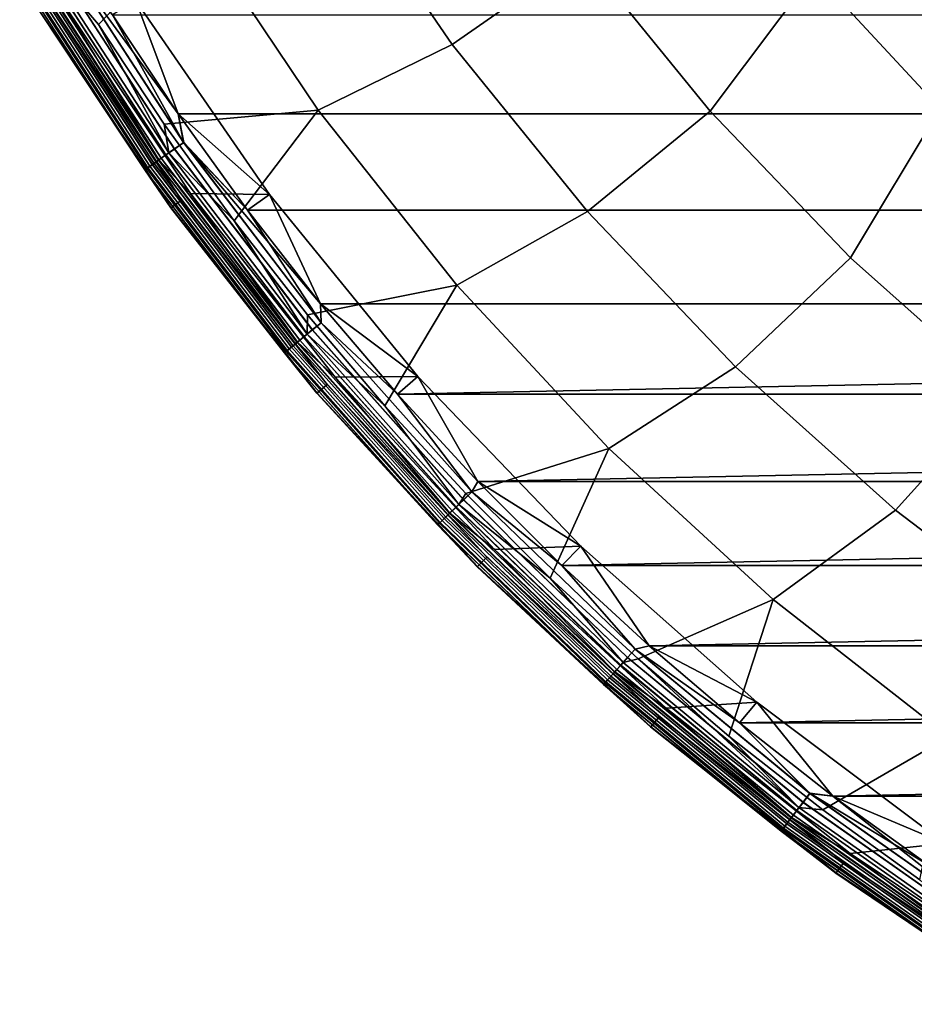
# Model space of a CAD drawing. Header units: metres. Extents: x -25 to 132, y -25 to 47.
# Tile 1 of 153: x -21.48 to -14.04, y -21.32 to -13.13. Entities that reach past the tile are written whole.
import ezdxf

# ---------------------------------------------------------------- set-up
doc = ezdxf.new("R2010")
doc.units = ezdxf.units.M
doc.layers.add('solid_12_061_031_XXX', color=7, linetype='CONTINUOUS')

msp = doc.modelspace()

# ---------------------------------------------------------------- linework, layer by layer
at = {"layer": 'solid_12_061_031_XXX'}
for points in [[(-16.804106, -12.582508, 118.02565), (-17.759691, -11.193338, 118.02565), (-18.895803, -11.861942, 116.600075), (-17.886324, -13.335534, 116.600075)], [(-15.831122, -11.528967, 119.361473), (-16.804106, -12.582508, 118.02565), (-15.740118, -13.890507, 118.02565), (-14.875993, -12.737595, 119.361473)], [(-17.886324, -13.335534, 116.600075), (-18.895803, -11.861942, 116.600075), (-20.035128, -12.342066, 115.090927), (-19.000383, -13.882304, 115.090927)], [(-12.702512, -12.881158, 120.601761), (-13.682265, -11.835271, 120.601761), (-14.875993, -12.737595, 119.361473), (-13.828823, -13.867414, 119.361473)], [(-21.271862, -12.646235, 113.330261), (-20.827322, -13.17038, 113.5177), (-20.035128, -12.342066, 115.090927), (-21.34075, -12.321064, 113.5177)], [(-19.000383, -13.882304, 115.090927), (-20.035128, -12.342066, 115.090927), (-20.827322, -13.17038, 113.5177), (-20.280111, -13.998333, 113.5177)], [(-21.224005, -12.617784, 99.461899), (-20.195848, -14.205441, 99.461899), (-20.119055, -14.151426, 99.490395), (-21.143303, -12.569805, 99.490395)], [(-20.195402, -14.205129, 0.037873), (-21.223537, -12.617505, 0.037873), (-21.142805, -12.56951, 0.009493), (-20.118582, -14.151094, 0.009493)], [(-21.143303, -12.569805, 99.490395), (-20.119055, -14.151426, 99.490395), (-20.70981, -13.090213, 99.5)], [(-21.142805, -12.56951, 0.009493), (-20.709812, -13.090212), (-20.165806, -13.913672)], [(-20.118582, -14.151094, 0.009493), (-21.142805, -12.56951, 0.009493), (-20.165806, -13.913672)], [(-15.740118, -13.890507, 118.02565), (-16.804106, -12.582508, 118.02565), (-17.886324, -13.335534, 116.600075), (-16.762197, -14.723648, 116.600075)], [(-21.379154, -12.71002, 112.919861), (-20.343481, -14.309284, 112.919861), (-20.304495, -14.281862, 113.129547), (-21.338182, -12.685663, 113.129547)], [(-21.363539, -12.700736, 99.353348), (-20.328621, -14.298833, 99.353348), (-20.266611, -14.255216, 99.415627), (-21.298372, -12.661994, 99.415627)], [(-20.328281, -14.298594, 0.146238), (-21.36318, -12.700523, 0.146238), (-21.297951, -12.661744, 0.084047), (-20.266211, -14.254934, 0.084047)], [(-21.338182, -12.685663, 113.129547), (-20.304495, -14.281862, 113.129547), (-20.241386, -14.237473, 113.330261), (-21.271862, -12.646235, 113.330261)], [(-21.298372, -12.661994, 99.415627), (-20.266611, -14.255216, 99.415627), (-20.195848, -14.205441, 99.461899), (-21.224005, -12.617784, 99.461899)], [(-20.266211, -14.254934, 0.084047), (-21.297951, -12.661744, 0.084047), (-21.223537, -12.617505, 0.037873), (-20.195402, -14.205129, 0.037873)], [(-21.271862, -12.646235, 113.330261), (-20.241386, -14.237473, 113.330261), (-20.827322, -13.17038, 113.5177)], [(-21.465176, -12.761161, 100.100967), (-20.425337, -14.36686, 100.100967), (-20.44153, -14.378251, 100.149643), (-21.482195, -12.771278, 100.149643)], [(-21.481081, -12.770616, 99.09697), (-20.44047, -14.377505, 99.09697), (-20.417257, -14.361177, 99.190887), (-21.456686, -12.756113, 99.190887)], [(-20.440376, -14.377439, 0.402455), (-21.480982, -12.770557, 0.402455), (-21.456493, -12.755999, 0.308568), (-20.417072, -14.361048, 0.308568)], [(-21.437847, -12.744913, 100.05912), (-20.39933, -14.348568, 100.05912), (-20.425337, -14.36686, 100.100967), (-21.465176, -12.761161, 100.100967)], [(-21.456686, -12.756113, 99.190887), (-20.417257, -14.361177, 99.190887), (-20.37949, -14.334613, 99.277458), (-21.416996, -12.732517, 99.277458)], [(-20.417072, -14.361048, 0.308568), (-21.456493, -12.755999, 0.308568), (-21.416714, -12.73235, 0.222052), (-20.379221, -14.334424, 0.222052)], [(-21.402092, -12.723657, 100.027008), (-20.365307, -14.324637, 100.027008), (-20.39933, -14.348568, 100.05912), (-21.437847, -12.744913, 100.05912)], [(-21.416996, -12.732517, 99.277458), (-20.37949, -14.334613, 99.277458), (-20.328621, -14.298833, 99.353348), (-21.363539, -12.700736, 99.353348)], [(-20.379221, -14.334424, 0.222052), (-21.416714, -12.73235, 0.222052), (-21.36318, -12.700523, 0.146238), (-20.328281, -14.298594, 0.146238)], [(-21.36038, -12.698859, 100.006836), (-20.325617, -14.29672, 100.006836), (-20.365307, -14.324637, 100.027008), (-21.402092, -12.723657, 100.027008)], [(-21.379154, -12.71002, 112.919861), (-21.221468, -13.004512, 112.706161), (-20.343481, -14.309284, 112.919861)], [(-21.36038, -12.698859, 100.006836), (-21.145966, -12.953171, 100), (-20.325617, -14.29672, 100.006836)], [(-14.875993, -12.737595, 119.361473), (-15.740118, -13.890507, 118.02565), (-14.57459, -15.108899, 118.02565), (-13.828823, -13.867414, 119.361473)], [(-21.482195, -12.771278, 100.149643), (-20.44153, -14.378251, 100.149643), (-21.314512, -13.061528, 100.201744)], [(-21.481081, -12.770616, 99.09697), (-21.316019, -13.062438, 99), (-20.44047, -14.377505, 99.09697)], [(-20.440376, -14.377439, 0.402455), (-21.316019, -13.062438, 0.5), (-21.480982, -12.770557, 0.402455)], [(-21.314512, -13.061528, 100.201744), (-20.22401, -14.693583, 100.201744), (-20.135723, -14.629446, 112.706161), (-21.221468, -13.004512, 112.706161)], [(-20.343481, -14.309284, 112.919861), (-21.221468, -13.004512, 112.706161), (-20.135723, -14.629446, 112.706161)], [(-19.405872, -14.584548, 100), (-20.062578, -14.575225, 100), (-21.145966, -12.953171, 100), (-20.51738, -12.973726, 100)], [(-20.325617, -14.29672, 100.006836), (-21.145966, -12.953171, 100), (-20.062578, -14.575225, 100)], [(-20.517502, -12.973539, 99.5), (-20.70981, -13.090213, 99.5), (-20.165806, -13.913673, 99.5)], [(-19.406023, -14.584354, 99.5), (-20.517502, -12.973539, 99.5), (-20.165806, -13.913673, 99.5)], [(-19.405872, -14.584548, 100), (-20.51738, -12.973726, 100), (-20.517502, -12.973539, 99.5), (-19.406023, -14.584354, 99.5)], [(-20.225443, -14.694608, 99), (-21.316019, -13.062438, 99), (-21.316019, -13.062438, 0.5), (-20.225443, -14.694608, 0.5)], [(-20.440376, -14.377439, 0.402455), (-20.225443, -14.694608, 0.5), (-21.316019, -13.062438, 0.5)], [(-20.44047, -14.377505, 99.09697), (-21.316019, -13.062438, 99), (-20.225443, -14.694608, 99)], [(-20.44153, -14.378251, 100.149643), (-20.22401, -14.693583, 100.201744), (-21.314512, -13.061528, 100.201744)], [(20.16573, -13.913781), (-20.165806, -13.913672), (-20.709812, -13.090212), (20.70974, -13.090324)], [(-20.119055, -14.151426, 99.490395), (-20.165806, -13.913673, 99.5), (-20.70981, -13.090213, 99.5)], [(-20.241386, -14.237473, 113.330261), (-20.280111, -13.998333, 113.5177), (-20.827322, -13.17038, 113.5177)], [(-16.762197, -14.723648, 116.600075), (-17.886324, -13.335534, 116.600075), (-19.000383, -13.882304, 115.090927), (-17.847498, -15.336225, 115.090927)], [(-19.000383, -13.882304, 115.090927), (-20.280111, -13.998333, 113.5177), (-19.700006, -14.80358, 113.5177)], [(19.588982, -14.71468), (-19.589062, -14.714573), (-20.165806, -13.913672), (20.16573, -13.913781)], [(-20.118582, -14.151094, 0.009493), (-20.165806, -13.913672), (-19.589062, -14.714573)], [(-19.406023, -14.584354, 99.5), (-20.165806, -13.913673, 99.5), (-19.589062, -14.714574, 99.5)], [(-20.119055, -14.151426, 99.490395), (-19.589062, -14.714574, 99.5), (-20.165806, -13.913673, 99.5)], [(-17.847498, -15.336225, 115.090927), (-19.000383, -13.882304, 115.090927), (-19.700006, -14.80358, 113.5177), (-19.087948, -15.584815, 113.5177)], [(-14.57459, -15.108899, 118.02565), (-15.740118, -13.890507, 118.02565), (-16.762197, -14.723648, 116.600075), (-15.530628, -16.017385, 116.600075)], [(-13.828823, -13.867414, 119.361473), (-14.57459, -15.108899, 118.02565), (-13.315042, -16.229824, 118.02565), (-12.696091, -14.91143, 119.361473)], [(-20.241386, -14.237473, 113.330261), (-19.700006, -14.80358, 113.5177), (-20.280111, -13.998333, 113.5177)], [(-20.195848, -14.205441, 99.461899), (-19.049173, -15.709737, 99.461899), (-18.97674, -15.650002, 99.490395), (-20.119055, -14.151426, 99.490395)], [(-19.048754, -15.709391, 0.037873), (-20.195402, -14.205129, 0.037873), (-20.118582, -14.151094, 0.009493), (-18.976294, -15.649634, 0.009493)], [(-20.119055, -14.151426, 99.490395), (-18.97674, -15.650002, 99.490395), (-19.589062, -14.714574, 99.5)], [(-20.118582, -14.151094, 0.009493), (-19.589062, -14.714573), (-18.980541, -15.491577)], [(-18.976294, -15.649634, 0.009493), (-20.118582, -14.151094, 0.009493), (-18.980541, -15.491577)], [(-20.304495, -14.281862, 113.129547), (-19.151651, -15.79425, 113.129547), (-19.092127, -15.745161, 113.330261), (-20.241386, -14.237473, 113.330261)], [(-20.266611, -14.255216, 99.415627), (-19.115919, -15.764782, 99.415627), (-19.049173, -15.709737, 99.461899), (-20.195848, -14.205441, 99.461899)], [(-19.115541, -15.764471, 0.084047), (-20.266211, -14.254934, 0.084047), (-20.195402, -14.205129, 0.037873), (-19.048754, -15.709391, 0.037873)], [(-20.241386, -14.237473, 113.330261), (-19.092127, -15.745161, 113.330261), (-19.700006, -14.80358, 113.5177)], [(-20.365307, -14.324637, 100.027008), (-19.209011, -15.841555, 100.027008), (-19.241102, -15.86802, 100.05912), (-20.39933, -14.348568, 100.05912)], [(-20.37949, -14.334613, 99.277458), (-19.222387, -15.852587, 99.277458), (-19.174408, -15.813018, 99.353348), (-20.328621, -14.298833, 99.353348)], [(-19.222136, -15.852379, 0.222052), (-20.379221, -14.334424, 0.222052), (-20.328281, -14.298594, 0.146238), (-19.174088, -15.812753, 0.146238)], [(-20.325617, -14.29672, 100.006836), (-19.171574, -15.810681, 100.006836), (-19.209011, -15.841555, 100.027008), (-20.365307, -14.324637, 100.027008)], [(-20.343481, -14.309284, 112.919861), (-19.188423, -15.824576, 112.919861), (-19.151651, -15.79425, 113.129547), (-20.304495, -14.281862, 113.129547)], [(-20.343481, -14.309284, 112.919861), (-20.135723, -14.629446, 112.706161), (-19.188423, -15.824576, 112.919861)], [(-20.328621, -14.298833, 99.353348), (-19.174408, -15.813018, 99.353348), (-19.115919, -15.764782, 99.415627), (-20.266611, -14.255216, 99.415627)], [(-19.174088, -15.812753, 0.146238), (-20.328281, -14.298594, 0.146238), (-20.266211, -14.254934, 0.084047), (-19.115541, -15.764471, 0.084047)], [(-20.325617, -14.29672, 100.006836), (-20.062578, -14.575225, 100), (-19.171574, -15.810681, 100.006836)], [(-20.425337, -14.36686, 100.100967), (-19.265631, -15.888249, 100.100967), (-19.280907, -15.900846, 100.149643), (-20.44153, -14.378251, 100.149643)], [(-20.44153, -14.378251, 100.149643), (-19.280907, -15.900846, 100.149643), (-20.22401, -14.693583, 100.201744)], [(-20.44047, -14.377505, 99.09697), (-19.279905, -15.900022, 99.09697), (-19.258011, -15.881965, 99.190887), (-20.417257, -14.361177, 99.190887)], [(-20.44047, -14.377505, 99.09697), (-20.225443, -14.694608, 99), (-19.279905, -15.900022, 99.09697)], [(-19.279818, -15.899948, 0.402455), (-20.440376, -14.377439, 0.402455), (-20.417072, -14.361048, 0.308568), (-19.257837, -15.881822, 0.308568)], [(-19.279818, -15.899948, 0.402455), (-20.225443, -14.694608, 0.5), (-20.440376, -14.377439, 0.402455)], [(-20.39933, -14.348568, 100.05912), (-19.241102, -15.86802, 100.05912), (-19.265631, -15.888249, 100.100967), (-20.425337, -14.36686, 100.100967)], [(-20.417257, -14.361177, 99.190887), (-19.258011, -15.881965, 99.190887), (-19.222387, -15.852587, 99.277458), (-20.37949, -14.334613, 99.277458)], [(-19.257837, -15.881822, 0.308568), (-20.417072, -14.361048, 0.308568), (-20.379221, -14.334424, 0.222052), (-19.222136, -15.852379, 0.222052)], [(-20.22401, -14.693583, 100.201744), (-19.008821, -16.235046, 100.201744), (-18.925838, -16.164181, 112.706161), (-20.135723, -14.629446, 112.706161)], [(-19.188423, -15.824576, 112.919861), (-20.135723, -14.629446, 112.706161), (-18.925838, -16.164181, 112.706161)], [(-19.405872, -14.584548, 100), (-18.17078, -16.096729, 100), (-18.859213, -16.101849, 100), (-20.062578, -14.575225, 100)], [(-19.171574, -15.810681, 100.006836), (-20.062578, -14.575225, 100), (-18.859213, -16.101849, 100)], [(-19.406023, -14.584354, 99.5), (-19.589062, -14.714574, 99.5), (-18.980541, -15.491578, 99.5)], [(-18.170853, -16.096632, 99.5), (-19.406023, -14.584354, 99.5), (-18.980541, -15.491578, 99.5)], [(-18.17078, -16.096729, 100), (-19.405872, -14.584548, 100), (-19.406023, -14.584354, 99.5), (-18.170853, -16.096632, 99.5)], [(-19.010166, -16.236181, 99), (-20.225443, -14.694608, 99), (-20.225443, -14.694608, 0.5), (-19.010166, -16.236181, 0.5)], [(-19.279818, -15.899948, 0.402455), (-19.010166, -16.236181, 0.5), (-20.225443, -14.694608, 0.5)], [(-19.279905, -15.900022, 99.09697), (-20.225443, -14.694608, 99), (-19.010166, -16.236181, 99)], [(-19.280907, -15.900846, 100.149643), (-19.008821, -16.235046, 100.201744), (-20.22401, -14.693583, 100.201744)], [(18.980457, -15.49168), (-18.980541, -15.491577), (-19.589062, -14.714573), (19.588982, -14.71468)], [(-18.97674, -15.650002, 99.490395), (-18.980541, -15.491578, 99.5), (-19.589062, -14.714574, 99.5)], [(-15.530628, -16.017385, 116.600075), (-16.762197, -14.723648, 116.600075), (-17.847498, -15.336225, 115.090927), (-16.583637, -16.694786, 115.090927)], [(-19.092127, -15.745161, 113.330261), (-19.087948, -15.584815, 113.5177), (-19.700006, -14.80358, 113.5177)], [(-13.315042, -16.229824, 118.02565), (-14.57459, -15.108899, 118.02565), (-15.530628, -16.017385, 116.600075), (-14.199511, -17.208456, 116.600075)], [(-17.847498, -15.336225, 115.090927), (-19.087948, -15.584815, 113.5177), (-18.444931, -16.340769, 113.5177)], [(-16.583637, -16.694786, 115.090927), (-17.847498, -15.336225, 115.090927), (-18.444931, -16.340769, 113.5177), (-17.771996, -17.070219, 113.5177)], [(18.980457, -15.49168), (-18.34124, -16.243425), (-18.980541, -15.491577)], [(-18.976294, -15.649634, 0.009493), (-18.980541, -15.491577), (-18.34124, -16.243425)], [(-18.170853, -16.096632, 99.5), (-18.980541, -15.491578, 99.5), (-18.34124, -16.243425, 99.5)], [(-18.97674, -15.650002, 99.490395), (-18.34124, -16.243425, 99.5), (-18.980541, -15.491578, 99.5)], [(18.980457, -15.49168), (18.341152, -16.243525), (-18.34124, -16.243425)], [(-19.092127, -15.745161, 113.330261), (-18.444931, -16.340769, 113.5177), (-19.087948, -15.584815, 113.5177)], [(-19.115919, -15.764782, 99.415627), (-17.853046, -17.181835, 99.415627), (-17.79071, -17.121841, 99.461899), (-19.049173, -15.709737, 99.461899)], [(-17.852694, -17.181496, 0.084047), (-19.115541, -15.764471, 0.084047), (-19.048754, -15.709391, 0.037873), (-17.790318, -17.121464, 0.037873)], [(-19.049173, -15.709737, 99.461899), (-17.79071, -17.121841, 99.461899), (-17.723063, -17.056738, 99.490395), (-18.97674, -15.650002, 99.490395)], [(-17.790318, -17.121464, 0.037873), (-19.048754, -15.709391, 0.037873), (-18.976294, -15.649634, 0.009493), (-17.722647, -17.056337, 0.009493)], [(-18.97674, -15.650002, 99.490395), (-17.723063, -17.056738, 99.490395), (-18.34124, -16.243425, 99.5)], [(-17.722647, -17.056337, 0.009493), (-18.976294, -15.649634, 0.009493), (-18.34124, -16.243425), (-17.672186, -16.968904)], [(-19.188423, -15.824576, 112.919861), (-17.920761, -17.247004, 112.919861), (-17.886419, -17.213951, 113.129547), (-19.151651, -15.79425, 113.129547)], [(-19.174408, -15.813018, 99.353348), (-17.907671, -17.234406, 99.353348), (-17.853046, -17.181835, 99.415627), (-19.115919, -15.764782, 99.415627)], [(-17.907372, -17.234118, 0.146238), (-19.174088, -15.812753, 0.146238), (-19.115541, -15.764471, 0.084047), (-17.852694, -17.181496, 0.084047)], [(-19.151651, -15.79425, 113.129547), (-17.886419, -17.213951, 113.129547), (-17.830826, -17.16045, 113.330261), (-19.092127, -15.745161, 113.330261)], [(-19.092127, -15.745161, 113.330261), (-17.830826, -17.16045, 113.330261), (-18.444931, -16.340769, 113.5177)], [(-19.241102, -15.86802, 100.05912), (-17.969959, -17.294352, 100.05912), (-17.992868, -17.316401, 100.100967), (-19.265631, -15.888249, 100.100967)], [(-19.258011, -15.881965, 99.190887), (-17.985752, -17.309551, 99.190887), (-17.952482, -17.277531, 99.277458), (-19.222387, -15.852587, 99.277458)], [(-17.98559, -17.309395, 0.308568), (-19.257837, -15.881822, 0.308568), (-19.222136, -15.852379, 0.222052), (-17.952246, -17.277304, 0.222052)], [(-19.209011, -15.841555, 100.027008), (-17.939989, -17.265509, 100.027008), (-17.969959, -17.294352, 100.05912), (-19.241102, -15.86802, 100.05912)], [(-19.222387, -15.852587, 99.277458), (-17.952482, -17.277531, 99.277458), (-17.907671, -17.234406, 99.353348), (-19.174408, -15.813018, 99.353348)], [(-17.952246, -17.277304, 0.222052), (-19.222136, -15.852379, 0.222052), (-19.174088, -15.812753, 0.146238), (-17.907372, -17.234118, 0.146238)], [(-19.171574, -15.810681, 100.006836), (-17.905025, -17.231859, 100.006836), (-17.939989, -17.265509, 100.027008), (-19.209011, -15.841555, 100.027008)], [(-19.188423, -15.824576, 112.919861), (-18.925838, -16.164181, 112.706161), (-17.920761, -17.247004, 112.919861)], [(-19.171574, -15.810681, 100.006836), (-18.859213, -16.101849, 100), (-17.905025, -17.231859, 100.006836)], [(-19.265631, -15.888249, 100.100967), (-17.992868, -17.316401, 100.100967), (-18.007133, -17.33013, 100.149643), (-19.280907, -15.900846, 100.149643)], [(-19.280907, -15.900846, 100.149643), (-18.007133, -17.33013, 100.149643), (-19.008821, -16.235046, 100.201744)], [(-19.279905, -15.900022, 99.09697), (-18.006201, -17.329229, 99.09697), (-17.985752, -17.309551, 99.190887), (-19.258011, -15.881965, 99.190887)], [(-19.279905, -15.900022, 99.09697), (-19.010166, -16.236181, 99), (-18.006201, -17.329229, 99.09697)], [(-18.006117, -17.329151, 0.402455), (-19.279818, -15.899948, 0.402455), (-19.257837, -15.881822, 0.308568), (-17.98559, -17.309395, 0.308568)], [(-18.006117, -17.329151, 0.402455), (-19.010166, -16.236181, 0.5), (-19.279818, -15.899948, 0.402455)], [(-14.199511, -17.208456, 116.600075), (-15.530628, -16.017385, 116.600075), (-16.583637, -16.694786, 115.090927), (-15.216664, -17.949543, 115.090927)], [(-18.17078, -16.096729, 100), (-16.815134, -17.50849, 100), (-17.535175, -17.534496, 100), (-18.859213, -16.101849, 100)], [(-17.905025, -17.231859, 100.006836), (-18.859213, -16.101849, 100), (-17.535175, -17.534496, 100)], [(-18.170853, -16.096632, 99.5), (-18.34124, -16.243425, 99.5), (-17.672186, -16.968904, 99.5)], [(-16.815075, -17.508543, 99.5), (-18.170853, -16.096632, 99.5), (-17.672186, -16.968904, 99.5)], [(-16.815134, -17.50849, 100), (-18.17078, -16.096729, 100), (-18.170853, -16.096632, 99.5), (-16.815075, -17.508543, 99.5)], [(-19.008821, -16.235046, 100.201744), (-17.676435, -17.676414, 100.201744), (-17.59927, -17.599255, 112.706161), (-18.925838, -16.164181, 112.706161)], [(-17.920761, -17.247004, 112.919861), (-18.925838, -16.164181, 112.706161), (-17.59927, -17.599255, 112.706161)], [(-17.677687, -17.677652, 99), (-19.010166, -16.236181, 99), (-19.010166, -16.236181, 0.5), (-17.677687, -17.677652, 0.5)], [(-18.006117, -17.329151, 0.402455), (-17.677687, -17.677652, 0.5), (-19.010166, -16.236181, 0.5)], [(-18.006201, -17.329229, 99.09697), (-19.010166, -16.236181, 99), (-17.677687, -17.677652, 99)], [(-18.007133, -17.33013, 100.149643), (-17.676435, -17.676414, 100.201744), (-19.008821, -16.235046, 100.201744)], [(-17.723063, -17.056738, 99.490395), (-17.672186, -16.968904, 99.5), (-18.34124, -16.243425, 99.5)], [(18.341152, -16.243525), (-17.672186, -16.968904), (-18.34124, -16.243425)], [(18.341152, -16.243525), (17.672094, -16.969), (-17.672186, -16.968904)], [(-11.969598, -17.24605, 118.02565), (-13.315042, -16.229824, 118.02565), (-14.199511, -17.208456, 116.600075), (-12.777377, -18.289225, 116.600075)], [(-17.830826, -17.16045, 113.330261), (-17.771996, -17.070219, 113.5177), (-18.444931, -16.340769, 113.5177)], [(-16.583637, -16.694786, 115.090927), (-17.771996, -17.070219, 113.5177), (-17.070234, -17.771982, 113.5177)], [(-15.216664, -17.949543, 115.090927), (-16.583637, -16.694786, 115.090927), (-17.070234, -17.771982, 113.5177), (-16.340782, -18.44492, 113.5177)], [(-17.723063, -17.056738, 99.490395), (-16.974464, -17.666845, 99.5), (-17.672186, -16.968904, 99.5)], [(-17.722647, -17.056337, 0.009493), (-17.672186, -16.968904), (-16.974464, -17.666845)], [(-16.815075, -17.508543, 99.5), (-17.672186, -16.968904, 99.5), (-16.974464, -17.666845, 99.5)], [(17.672094, -16.969), (-16.974464, -17.666845), (-17.672186, -16.968904)], [(17.672094, -16.969), (16.974369, -17.666937), (-16.974464, -17.666845)], [(-17.830826, -17.16045, 113.330261), (-17.070234, -17.771982, 113.5177), (-17.771996, -17.070219, 113.5177)], [(-17.79071, -17.121841, 99.461899), (-16.427845, -18.433468, 99.461899), (-16.365379, -18.363377, 99.490395), (-17.723063, -17.056738, 99.490395)], [(-16.427483, -18.433062, 0.037873), (-17.790318, -17.121464, 0.037873), (-17.722647, -17.056337, 0.009493), (-16.364994, -18.362946, 0.009493)], [(-17.723063, -17.056738, 99.490395), (-16.365379, -18.363377, 99.490395), (-16.974464, -17.666845, 99.5)], [(-16.364994, -18.362946, 0.009493), (-17.722647, -17.056337, 0.009493), (-16.974464, -17.666845)], [(-17.907671, -17.234406, 99.353348), (-16.535847, -18.554655, 99.353348), (-16.485405, -18.498056, 99.415627), (-17.853046, -17.181835, 99.415627)], [(-16.53557, -18.554344, 0.146238), (-17.907372, -17.234118, 0.146238), (-17.852694, -17.181496, 0.084047), (-16.485081, -18.497692, 0.084047)], [(-17.886419, -17.213951, 113.129547), (-16.516222, -18.532635, 113.129547), (-16.464888, -18.475033, 113.330261), (-17.830826, -17.16045, 113.330261)], [(-17.853046, -17.181835, 99.415627), (-16.485405, -18.498056, 99.415627), (-16.427845, -18.433468, 99.461899), (-17.79071, -17.121841, 99.461899)], [(-16.485081, -18.497692, 0.084047), (-17.852694, -17.181496, 0.084047), (-17.790318, -17.121464, 0.037873), (-16.427483, -18.433062, 0.037873)], [(-17.830826, -17.16045, 113.330261), (-16.464888, -18.475033, 113.330261), (-17.070234, -17.771982, 113.5177)], [(-17.939989, -17.265509, 100.027008), (-16.565687, -18.58814, 100.027008), (-16.593363, -18.619194, 100.05912), (-17.969959, -17.294352, 100.05912)], [(-17.952482, -17.277531, 99.277458), (-16.577223, -18.601086, 99.277458), (-16.535847, -18.554655, 99.353348), (-17.907671, -17.234406, 99.353348)], [(-16.577005, -18.600842, 0.222052), (-17.952246, -17.277304, 0.222052), (-17.907372, -17.234118, 0.146238), (-16.53557, -18.554344, 0.146238)], [(-17.905025, -17.231859, 100.006836), (-16.533401, -18.551914, 100.006836), (-16.565687, -18.58814, 100.027008), (-17.939989, -17.265509, 100.027008)], [(-17.920761, -17.247004, 112.919861), (-16.547934, -18.568218, 112.919861), (-16.516222, -18.532635, 113.129547), (-17.886419, -17.213951, 113.129547)], [(-17.920761, -17.247004, 112.919861), (-17.59927, -17.599255, 112.706161), (-16.547934, -18.568218, 112.919861)], [(-17.905025, -17.231859, 100.006836), (-17.535175, -17.534496, 100), (-16.533401, -18.551914, 100.006836)], [(-12.777377, -18.289225, 116.600075), (-14.199511, -17.208456, 116.600075), (-15.216664, -17.949543, 115.090927), (-13.755075, -19.092691, 115.090927)], [(-17.992868, -17.316401, 100.100967), (-16.614517, -18.642931, 100.100967), (-16.627689, -18.657711, 100.149643), (-18.007133, -17.33013, 100.149643)], [(-18.007133, -17.33013, 100.149643), (-16.627689, -18.657711, 100.149643), (-17.676435, -17.676414, 100.201744)], [(-18.006201, -17.329229, 99.09697), (-16.626827, -18.656744, 99.09697), (-16.607944, -18.635557, 99.190887), (-17.985752, -17.309551, 99.190887)], [(-18.006201, -17.329229, 99.09697), (-17.677687, -17.677652, 99), (-16.626827, -18.656744, 99.09697)], [(-16.626751, -18.656658, 0.402455), (-18.006117, -17.329151, 0.402455), (-17.98559, -17.309395, 0.308568), (-16.607796, -18.635389, 0.308568)], [(-16.626751, -18.656658, 0.402455), (-17.677687, -17.677652, 0.5), (-18.006117, -17.329151, 0.402455)], [(-17.969959, -17.294352, 100.05912), (-16.593363, -18.619194, 100.05912), (-16.614517, -18.642931, 100.100967), (-17.992868, -17.316401, 100.100967)], [(-17.985752, -17.309551, 99.190887), (-16.607944, -18.635557, 99.190887), (-16.577223, -18.601086, 99.277458), (-17.952482, -17.277531, 99.277458)], [(-16.607796, -18.635389, 0.308568), (-17.98559, -17.309395, 0.308568), (-17.952246, -17.277304, 0.222052), (-16.577005, -18.600842, 0.222052)], [(-16.815134, -17.50849, 100), (-15.353767, -18.802773, 100), (-16.107931, -18.854101, 100), (-17.535175, -17.534496, 100)], [(-16.815075, -17.508543, 99.5), (-16.974464, -17.666845, 99.5), (-16.249197, -18.336126, 99.5)], [(-16.815134, -17.50849, 100), (-16.815075, -17.508543, 99.5), (-15.353622, -18.802893, 99.5), (-15.353767, -18.802773, 100)], [(-15.353622, -18.802893, 99.5), (-16.815075, -17.508543, 99.5), (-16.249197, -18.336126, 99.5)], [(-16.533401, -18.551914, 100.006836), (-17.535175, -17.534496, 100), (-16.107931, -18.854101, 100)], [(-16.236217, -19.010136, 99), (-17.677687, -17.677652, 99), (-17.677687, -17.677652, 0.5), (-16.236217, -19.010136, 0.5)], [(-16.626751, -18.656658, 0.402455), (-16.236217, -19.010136, 0.5), (-17.677687, -17.677652, 0.5)], [(-16.626827, -18.656744, 99.09697), (-17.677687, -17.677652, 99), (-16.236217, -19.010136, 99)], [(-17.676435, -17.676414, 100.201744), (-16.235067, -19.008802, 100.201744), (-16.16419, -18.925829, 112.706161), (-17.59927, -17.599255, 112.706161)], [(-16.627689, -18.657711, 100.149643), (-16.235067, -19.008802, 100.201744), (-17.676435, -17.676414, 100.201744)], [(-16.547934, -18.568218, 112.919861), (-17.59927, -17.599255, 112.706161), (-16.16419, -18.925829, 112.706161)], [(-16.365379, -18.363377, 99.490395), (-16.249197, -18.336126, 99.5), (-16.974464, -17.666845, 99.5)], [(16.974369, -17.666937), (-16.249197, -18.336126), (-16.974464, -17.666845)], [(-16.364994, -18.362946, 0.009493), (-16.974464, -17.666845), (-16.249197, -18.336126)], [(16.974369, -17.666937), (16.249098, -18.336214), (-16.249197, -18.336126)], [(-16.464888, -18.475033, 113.330261), (-16.340782, -18.44492, 113.5177), (-17.070234, -17.771982, 113.5177)], [(-15.216664, -17.949543, 115.090927), (-16.340782, -18.44492, 113.5177), (-15.584823, -19.087942, 113.5177)], [(-13.755075, -19.092691, 115.090927), (-15.216664, -17.949543, 115.090927), (-15.584823, -19.087942, 113.5177), (-14.803583, -19.700003, 113.5177)], [(-16.427845, -18.433468, 99.461899), (-14.968574, -19.636921, 99.461899), (-14.911657, -19.562252, 99.490395), (-16.365379, -18.363377, 99.490395)], [(-14.968244, -19.636488, 0.037873), (-16.427483, -18.433062, 0.037873), (-16.364994, -18.362946, 0.009493), (-14.911306, -19.561792, 0.009493)], [(-16.365379, -18.363377, 99.490395), (-14.911657, -19.562252, 99.490395), (-15.497552, -18.975664, 99.5), (-16.249197, -18.336126, 99.5)], [(-16.364994, -18.362946, 0.009493), (-16.249197, -18.336126), (-15.497552, -18.975664)], [(-14.911306, -19.561792, 0.009493), (-16.364994, -18.362946, 0.009493), (-15.497552, -18.975664)], [(-15.353622, -18.802893, 99.5), (-16.249197, -18.336126, 99.5), (-15.497552, -18.975664, 99.5)], [(16.249098, -18.336214), (-15.497552, -18.975664), (-16.249197, -18.336126)], [(16.249098, -18.336214), (15.49745, -18.975748), (-15.497552, -18.975664)], [(-16.535847, -18.554655, 99.353348), (-15.066982, -19.76602, 99.353348), (-15.021022, -19.705727, 99.415627), (-16.485405, -18.498056, 99.415627)], [(-15.06673, -19.765688, 0.146238), (-16.53557, -18.554344, 0.146238), (-16.485081, -18.497692, 0.084047), (-15.020725, -19.705336, 0.084047)], [(-16.516222, -18.532635, 113.129547), (-15.0491, -19.742561, 113.129547), (-15.002326, -19.681198, 113.330261), (-16.464888, -18.475033, 113.330261)], [(-16.485405, -18.498056, 99.415627), (-15.021022, -19.705727, 99.415627), (-14.968574, -19.636921, 99.461899), (-16.427845, -18.433468, 99.461899)], [(-15.020725, -19.705336, 0.084047), (-16.485081, -18.497692, 0.084047), (-16.427483, -18.433062, 0.037873), (-14.968244, -19.636488, 0.037873)], [(-16.464888, -18.475033, 113.330261), (-15.002326, -19.681198, 113.330261), (-16.340782, -18.44492, 113.5177)], [(-15.002326, -19.681198, 113.330261), (-15.584823, -19.087942, 113.5177), (-16.340782, -18.44492, 113.5177)], [(-16.577223, -18.601086, 99.277458), (-15.104684, -19.815479, 99.277458), (-15.066982, -19.76602, 99.353348), (-16.535847, -18.554655, 99.353348)], [(-15.104486, -19.81522, 0.222052), (-16.577005, -18.600842, 0.222052), (-16.53557, -18.554344, 0.146238), (-15.06673, -19.765688, 0.146238)], [(-16.533401, -18.551914, 100.006836), (-15.064755, -19.763098, 100.006836), (-15.094172, -19.801689, 100.027008), (-16.565687, -18.58814, 100.027008)], [(-16.547934, -18.568218, 112.919861), (-15.077995, -19.780468, 112.919861), (-15.0491, -19.742561, 113.129547), (-16.516222, -18.532635, 113.129547)], [(-16.547934, -18.568218, 112.919861), (-16.16419, -18.925829, 112.706161), (-15.077995, -19.780468, 112.919861)], [(-16.533401, -18.551914, 100.006836), (-16.107931, -18.854101, 100), (-15.064755, -19.763098, 100.006836)], [(-16.614517, -18.642931, 100.100967), (-15.138664, -19.860058, 100.100967), (-15.150666, -19.875803, 100.149643), (-16.627689, -18.657711, 100.149643)], [(-16.627689, -18.657711, 100.149643), (-15.150666, -19.875803, 100.149643), (-16.235067, -19.008802, 100.201744)], [(-16.626827, -18.656744, 99.09697), (-15.14988, -19.874773, 99.09697), (-15.132676, -19.852201, 99.190887), (-16.607944, -18.635557, 99.190887)], [(-16.626827, -18.656744, 99.09697), (-16.236217, -19.010136, 99), (-15.14988, -19.874773, 99.09697)], [(-15.149811, -19.874681, 0.402455), (-16.626751, -18.656658, 0.402455), (-16.607796, -18.635389, 0.308568), (-15.13254, -19.852022, 0.308568)], [(-15.149811, -19.874681, 0.402455), (-16.236217, -19.010136, 0.5), (-16.626751, -18.656658, 0.402455)], [(-16.593363, -18.619194, 100.05912), (-15.119389, -19.834772, 100.05912), (-15.138664, -19.860058, 100.100967), (-16.614517, -18.642931, 100.100967)], [(-16.607944, -18.635557, 99.190887), (-15.132676, -19.852201, 99.190887), (-15.104684, -19.815479, 99.277458), (-16.577223, -18.601086, 99.277458)], [(-15.13254, -19.852022, 0.308568), (-16.607796, -18.635389, 0.308568), (-16.577005, -18.600842, 0.222052), (-15.104486, -19.81522, 0.222052)], [(-16.565687, -18.58814, 100.027008), (-15.094172, -19.801689, 100.027008), (-15.119389, -19.834772, 100.05912), (-16.593363, -18.619194, 100.05912)], [(-15.353767, -18.802773, 100), (-13.788831, -19.979053, 100), (-14.576039, -20.061829, 100), (-16.107931, -18.854101, 100)], [(-15.353622, -18.802893, 99.5), (-15.497552, -18.975664, 99.5), (-14.720739, -19.584429, 99.5)], [(-15.353767, -18.802773, 100), (-15.353622, -18.802893, 99.5), (-13.788633, -19.979187, 99.5), (-13.788831, -19.979053, 100)], [(-13.788633, -19.979187, 99.5), (-15.353622, -18.802893, 99.5), (-14.720739, -19.584429, 99.5)], [(-15.064755, -19.763098, 100.006836), (-16.107931, -18.854101, 100), (-14.576039, -20.061829, 100)], [(-16.235067, -19.008802, 100.201744), (-14.693605, -20.223993, 100.201744), (-14.629447, -20.135723, 112.706161), (-16.16419, -18.925829, 112.706161)], [(-15.077995, -19.780468, 112.919861), (-16.16419, -18.925829, 112.706161), (-14.629447, -20.135723, 112.706161)], [(-14.911657, -19.562252, 99.490395), (-14.720739, -19.584429, 99.5), (-15.497552, -18.975664, 99.5)], [(15.49745, -18.975748), (-14.720739, -19.584429), (-15.497552, -18.975664)], [(-14.911306, -19.561792, 0.009493), (-15.497552, -18.975664), (-14.720739, -19.584429)], [(15.49745, -18.975748), (14.720634, -19.584507), (-14.720739, -19.584429)], [(-14.694647, -20.225412, 99), (-16.236217, -19.010136, 99), (-16.236217, -19.010136, 0.5), (-14.694647, -20.225412, 0.5)], [(-15.149811, -19.874681, 0.402455), (-14.694647, -20.225412, 0.5), (-16.236217, -19.010136, 0.5)], [(-15.14988, -19.874773, 99.09697), (-16.236217, -19.010136, 99), (-14.694647, -20.225412, 99)], [(-15.150666, -19.875803, 100.149643), (-14.693605, -20.223993, 100.201744), (-16.235067, -19.008802, 100.201744)], [(-15.002326, -19.681198, 113.330261), (-14.803583, -19.700003, 113.5177), (-15.584823, -19.087942, 113.5177)], [(-13.755075, -19.092691, 115.090927), (-14.803583, -19.700003, 113.5177), (-13.998333, -20.280111, 113.5177)], [(-14.968574, -19.636921, 99.461899), (-13.421461, -20.725134, 99.461899), (-13.370427, -20.64633, 99.490395), (-14.911657, -19.562252, 99.490395)], [(-13.421165, -20.724678, 0.037873), (-14.968244, -19.636488, 0.037873), (-14.911306, -19.561792, 0.009493), (-13.370113, -20.645844, 0.009493)], [(-14.911657, -19.562252, 99.490395), (-13.370427, -20.64633, 99.490395), (-14.720739, -19.584429, 99.5)], [(-14.911306, -19.561792, 0.009493), (-14.720739, -19.584429), (-13.920021, -20.161425)], [(-13.370113, -20.645844, 0.009493), (-14.911306, -19.561792, 0.009493), (-13.920021, -20.161425)], [(-15.021022, -19.705727, 99.415627), (-13.468489, -20.797752, 99.415627), (-13.421461, -20.725134, 99.461899), (-14.968574, -19.636921, 99.461899)], [(-13.468223, -20.797342, 0.084047), (-15.020725, -19.705336, 0.084047), (-14.968244, -19.636488, 0.037873), (-13.421165, -20.724678, 0.037873)], [(-13.788633, -19.979187, 99.5), (-14.720739, -19.584429, 99.5), (-13.920022, -20.161423, 99.5)], [(-13.370427, -20.64633, 99.490395), (-13.920022, -20.161423, 99.5), (-14.720739, -19.584429, 99.5)], [(14.720634, -19.584507), (-13.920021, -20.161425), (-14.720739, -19.584429)], [(-15.066982, -19.76602, 99.353348), (-13.509698, -20.861387, 99.353348), (-13.468489, -20.797752, 99.415627), (-15.021022, -19.705727, 99.415627)], [(-13.509472, -20.861038, 0.146238), (-15.06673, -19.765688, 0.146238), (-15.020725, -19.705336, 0.084047), (-13.468223, -20.797342, 0.084047)], [(-15.0491, -19.742561, 113.129547), (-13.493665, -20.83663, 113.129547), (-13.451725, -20.771868, 113.330261), (-15.002326, -19.681198, 113.330261)], [(-15.002326, -19.681198, 113.330261), (-13.451725, -20.771868, 113.330261), (-13.998333, -20.280111, 113.5177), (-14.803583, -19.700003, 113.5177)], [(-15.094172, -19.801689, 100.027008), (-13.534079, -20.899036, 100.027008), (-13.556689, -20.93395, 100.05912), (-15.119389, -19.834772, 100.05912)], [(-15.104684, -19.815479, 99.277458), (-13.543504, -20.913589, 99.277458), (-13.509698, -20.861387, 99.353348), (-15.066982, -19.76602, 99.353348)], [(-13.543325, -20.913315, 0.222052), (-15.104486, -19.81522, 0.222052), (-15.06673, -19.765688, 0.146238), (-13.509472, -20.861038, 0.146238)], [(-15.064755, -19.763098, 100.006836), (-13.507702, -20.858305, 100.006836), (-13.534079, -20.899036, 100.027008), (-15.094172, -19.801689, 100.027008)], [(-15.077995, -19.780468, 112.919861), (-13.519573, -20.876637, 112.919861), (-13.493665, -20.83663, 113.129547), (-15.0491, -19.742561, 113.129547)], [(-15.077995, -19.780468, 112.919861), (-14.629447, -20.135723, 112.706161), (-13.519573, -20.876637, 112.919861)], [(-15.064755, -19.763098, 100.006836), (-14.576039, -20.061829, 100), (-13.507702, -20.858305, 100.006836)], [(-15.138664, -19.860058, 100.100967), (-13.573972, -20.960638, 100.100967), (-13.584733, -20.977255, 100.149643), (-15.150666, -19.875803, 100.149643)], [(-15.150666, -19.875803, 100.149643), (-13.584733, -20.977255, 100.149643), (-14.693605, -20.223993, 100.201744)], [(-15.14988, -19.874773, 99.09697), (-13.584029, -20.976168, 99.09697), (-13.568603, -20.952347, 99.190887), (-15.132676, -19.852201, 99.190887)], [(-15.14988, -19.874773, 99.09697), (-14.694647, -20.225412, 99), (-13.584029, -20.976168, 99.09697)], [(-13.583966, -20.976072, 0.402455), (-15.149811, -19.874681, 0.402455), (-15.13254, -19.852022, 0.308568), (-13.56848, -20.952158, 0.308568)], [(-13.583966, -20.976072, 0.402455), (-14.694647, -20.225412, 0.5), (-15.149811, -19.874681, 0.402455)], [(-15.119389, -19.834772, 100.05912), (-13.556689, -20.93395, 100.05912), (-13.573972, -20.960638, 100.100967), (-15.138664, -19.860058, 100.100967)], [(-15.132676, -19.852201, 99.190887), (-13.568603, -20.952347, 99.190887), (-13.543504, -20.913589, 99.277458), (-15.104684, -19.815479, 99.277458)], [(-13.56848, -20.952158, 0.308568), (-15.13254, -19.852022, 0.308568), (-15.104486, -19.81522, 0.222052), (-13.543325, -20.913315, 0.222052)], [(-13.788831, -19.979053, 100), (-12.138925, -21.022129, 100), (-12.959805, -21.142122, 100), (-14.576039, -20.061829, 100)], [(-14.693605, -20.223993, 100.201744), (-13.061553, -21.314497, 100.201744), (-13.004514, -21.221468, 112.706161), (-14.629447, -20.135723, 112.706161)], [(-13.519573, -20.876637, 112.919861), (-14.629447, -20.135723, 112.706161), (-13.004514, -21.221468, 112.706161)], [(-13.507702, -20.858305, 100.006836), (-14.576039, -20.061829, 100), (-12.959805, -21.142122, 100)], [(-13.062479, -21.315994, 99), (-14.694647, -20.225412, 99), (-14.694647, -20.225412, 0.5), (-13.062479, -21.315994, 0.5)], [(-13.583966, -20.976072, 0.402455), (-13.062479, -21.315994, 0.5), (-14.694647, -20.225412, 0.5)], [(-13.584029, -20.976168, 99.09697), (-14.694647, -20.225412, 99), (-13.062479, -21.315994, 99)], [(-13.584733, -20.977255, 100.149643), (-13.061553, -21.314497, 100.201744), (-14.693605, -20.223993, 100.201744)]]:
    msp.add_3dface(points, dxfattribs=at)

doc.saveas('drawing.dxf')
